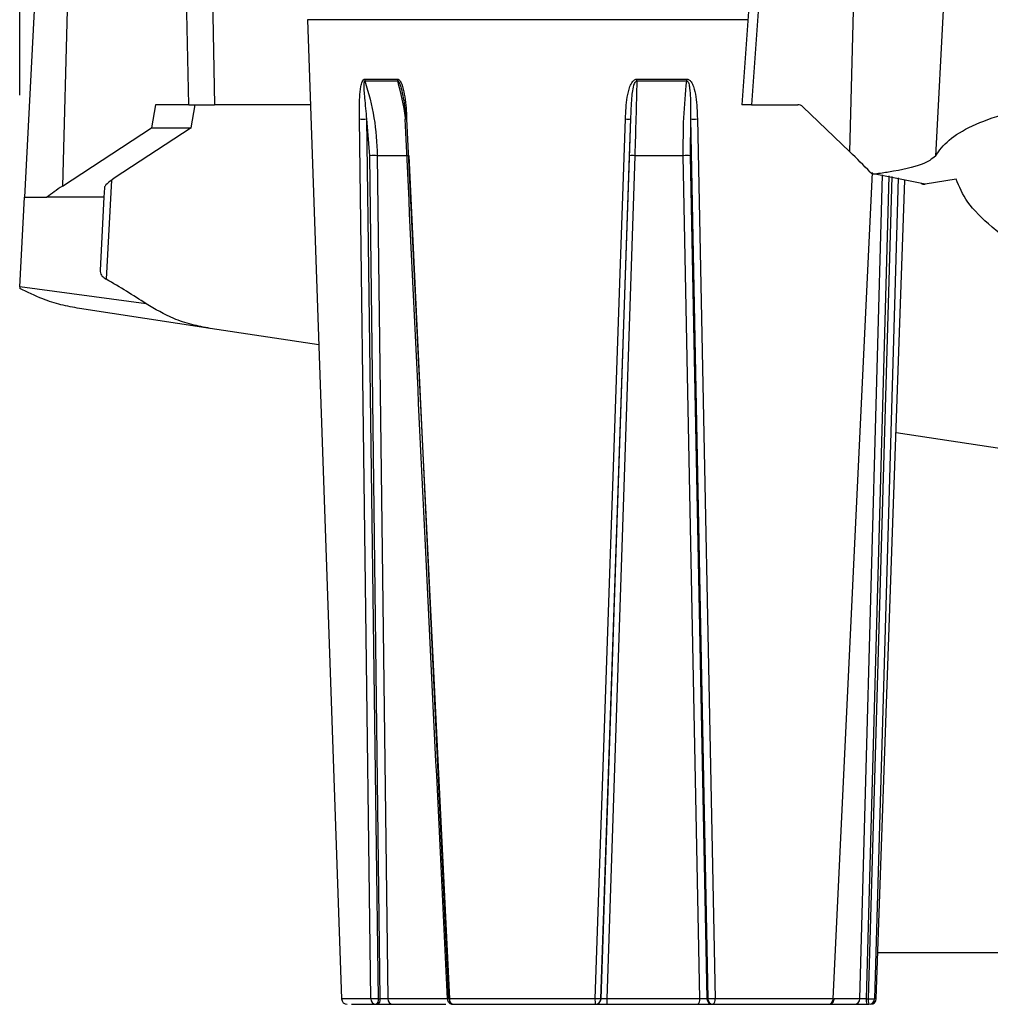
# Model space of a CAD drawing. Header units: inches. Extents: x 0.4 to 16.8, y 0 to 10.8.
# Tile 39 of 104: x 9.653 to 9.906, y 4.809 to 5.066. Entities that reach past the tile are written whole.
import ezdxf

# ---------------------------------------------------------------- set-up
doc = ezdxf.new("R2010")
doc.units = ezdxf.units.IN
doc.header["$MEASUREMENT"] = 0
doc.layers.add('FORMAT', color=7, linetype='Continuous')
doc.styles.add('SLDTEXTSTYLE3', font='TXT', dxfattribs={"width": 0.75})
doc.dimstyles.new('SLDDIMSTYLE0', dxfattribs={"dimtxt": 0.125, "dimasz": 0.13, "dimexe": 0, "dimexo": 0.0625, "dimgap": 0.03125, "dimtad": 0, "dimtih": 1, "dimtoh": 1, "dimdec": 1, "dimlfac": 8, "dimrnd": 1e-09, "dimzin": 12, "dimdsep": 46, "dimtxsty": 'SLDTEXTSTYLE3', "dimsah": 1, "dimcen": 0.09, "dimadec": 0, "dimazin": 3, "dimtfac": 1, "dimtdec": 1, "dimtofl": 0, "dimtmove": 0, "dimatfit": 3, "dimfxl": 1, "dimfrac": 2, "dimtolj": 1, "dimtzin": 12, "dimarcsym": 0})

# ---------------------------------------------------------------- blocks, each defined once
blk = doc.blocks.new('_D_4')
at = {"layer": 'FORMAT'}
for p, q in [((10.2307502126, 7.9937111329), (10.1926642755, 7.9937111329)), ((10.1926642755, 7.9937111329), (10.1926642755, 7.795273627)), ((10.5078335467, 7.9937111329), (10.5459194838, 7.9937111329)), ((10.5459194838, 7.9937111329), (10.5459194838, 7.795273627)), ((9.6530289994, 5.046221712), (9.6530289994, 7.9386764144)), ((11.0855547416, 6.9975346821), (11.0855547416, 7.9386764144)), ((9.6530289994, 7.8136764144), (10.0830537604, 7.8136764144)), ((11.0855547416, 7.8136764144), (10.6555299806, 7.8136764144)), ((10.1926642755, 7.795273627), (10.2307502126, 7.795273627)), ((10.5459194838, 7.795273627), (10.5078335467, 7.795273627))]:
    blk.add_line(p, q, dxfattribs=at)
for points in [[(9.6530289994, 7.8136764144), (9.7830289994, 7.7936764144), (9.7830289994, 7.8336764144)], [(11.0855547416, 7.8136764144), (10.9555547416, 7.8336764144), (10.9555547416, 7.7936764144)]]:
    blk.add_solid(points, dxfattribs=at)
at = {"layer": 'FORMAT', "char_height": 0.125, "attachment_point": 1, "style": 'SLDTEXTSTYLE3'}
for s, insert in [('291', (10.2307502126, 7.9564071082)), ('11.5', (10.2076599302, 7.7693845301))]:
    blk.add_mtext(s, dxfattribs=dict(at, insert=insert))

msp = doc.modelspace()

# ---------------------------------------------------------------- linework, layer by layer
at = {"color": 7, "linetype": 'Continuous'}
for p, q in [((9.6601755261, 5.132585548), (9.6542558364, 5.0196311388)), ((9.6670348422, 5.132585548), (9.6641498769, 5.0224887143)), ((9.6971040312, 5.043745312), (9.6953998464, 5.132585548)), ((9.7021131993, 5.132585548), (9.7038173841, 5.043745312)), ((9.847832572, 5.1326794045), (9.8414657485, 5.043745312)), ((9.8502840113, 5.132585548), (9.843923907, 5.043745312)), ((9.8696353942, 5.0314454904), (9.8722856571, 5.132585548)), ((9.8960043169, 5.1079792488), (9.8919461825, 5.0303541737)), ((9.7280777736, 5.0659425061), (9.7370006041, 4.8104260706)), ((9.8430548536, 5.0659425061), (9.7280777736, 5.0659425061)), ((9.7430289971, 5.0504545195), (9.751576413, 5.0504545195)), ((9.7431114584, 5.0499667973), (9.7516478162, 5.0499667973)), ((9.8140491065, 5.0499667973), (9.8270617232, 5.0499667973)), ((9.8140585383, 5.0504545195), (9.8270880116, 5.0504545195)), ((9.6884717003, 5.043745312), (9.6873934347, 5.0377183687)), ((9.6971040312, 5.043745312), (9.6884717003, 5.043745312)), ((9.6971040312, 5.043745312), (9.7038173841, 5.043745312)), ((9.697751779, 5.0377183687), (9.6988300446, 5.043745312)), ((9.7288529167, 5.043745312), (9.7038173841, 5.043745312)), ((9.843923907, 5.043745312), (9.8414657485, 5.043745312)), ((9.843923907, 5.043745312), (9.8560629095, 5.043745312)), ((9.8696353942, 5.0314454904), (9.8573904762, 5.0431961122)), ((9.7446134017, 4.8104260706), (9.7416559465, 5.0400294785)), ((9.744407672, 5.0304579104), (9.7435885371, 5.040029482)), ((9.7466253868, 4.8104260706), (9.7435885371, 5.040029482)), ((9.753973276, 5.040029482), (9.7651788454, 4.8104260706)), ((9.8031357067, 4.8104260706), (9.8110663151, 5.0400294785)), ((9.8046872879, 4.8104260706), (9.8124595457, 5.040029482)), ((9.8121600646, 5.0304579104), (9.8124595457, 5.040029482)), ((9.828038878, 5.040029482), (9.8279291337, 5.0304579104)), ((9.828038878, 5.040029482), (9.8325330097, 4.8104260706)), ((9.8298425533, 5.040029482), (9.8344851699, 4.8104260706)), ((9.6641498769, 5.0224887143), (9.6873934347, 5.0377183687)), ((9.697751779, 5.0377183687), (9.6776887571, 5.0245726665)), ((9.6873934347, 5.0377183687), (9.697751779, 5.0377183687)), ((9.7470644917, 4.8104260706), (9.744407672, 5.0304579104)), ((9.7463105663, 5.0304579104), (9.7490461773, 4.8104260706)), ((9.7546258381, 5.0304579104), (9.7463105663, 5.0304579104)), ((9.7649617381, 4.8104260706), (9.7546258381, 5.0304579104)), ((9.8047028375, 4.8104260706), (9.8121600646, 5.0304579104)), ((9.8135005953, 5.0304579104), (9.8061904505, 4.8104260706)), ((9.8261761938, 5.0304579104), (9.8135005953, 5.0304579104)), ((9.830451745, 4.8104260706), (9.8261761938, 5.0304579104)), ((9.8279291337, 5.0304579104), (9.832344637, 4.8104260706)), ((9.8652904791, 4.8104260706), (9.8755149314, 5.026035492)), ((9.6769643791, 5.0240738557), (9.6756077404, 4.9981876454)), ((9.8722581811, 4.8104260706), (9.8781817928, 5.0254934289)), ((9.8797999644, 5.0251645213), (9.8739151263, 4.8104260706)), ((9.8805672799, 5.0250085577), (9.8744088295, 4.8104260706)), ((9.8821986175, 5.024676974), (9.8760744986, 4.8104260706)), ((9.8892482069, 5.0230020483), (9.8762578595, 5.0256394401)), ((9.8765357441, 4.8104260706), (9.8839962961, 5.0240683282)), ((9.8973715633, 5.0243538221), (9.8892482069, 5.0230020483)), ((9.6751004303, 5.0220717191), (9.6749725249, 5.0196311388)), ((9.6530290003, 4.996221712), (9.6542558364, 5.0196311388)), ((9.6542558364, 5.0196311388), (9.6601056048, 5.0196311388)), ((9.6749725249, 5.0196311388), (9.6601056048, 5.0196311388)), ((9.6749725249, 5.0196311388), (9.6739727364, 5.0005540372)), ((9.6530290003, 4.996221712), (9.6530086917, 4.9958342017)), ((9.6859869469, 4.99178438), (9.6530290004, 4.9962217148)), ((9.7027173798, 4.9853761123), (9.6686202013, 4.9905703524)), ((9.731041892, 4.9810612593), (9.7027173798, 4.9853761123)), ((9.9293060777, 4.9508584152), (9.8816930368, 4.9581116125)), ((9.8769585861, 4.8225346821), (10.0538602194, 4.8225346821)), ((9.7446134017, 4.8104260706), (9.7370006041, 4.8104260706)), ((9.7466253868, 4.8104260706), (9.7470644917, 4.8104260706)), ((9.7649617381, 4.8104260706), (9.7490461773, 4.8104260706)), ((9.8031357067, 4.8104260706), (9.7651788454, 4.8104260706)), ((9.8046872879, 4.8104260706), (9.8047028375, 4.8104260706)), ((9.830451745, 4.8104260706), (9.8061904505, 4.8104260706)), ((9.832344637, 4.8104260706), (9.8325330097, 4.8104260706)), ((9.8652904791, 4.8104260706), (9.8344851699, 4.8104260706)), ((9.8722581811, 4.8104260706), (9.8655235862, 4.8104260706)), ((9.8739151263, 4.8104260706), (9.8744088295, 4.8104260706)), ((9.8765357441, 4.8104260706), (9.8760744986, 4.8104260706)), ((9.7395578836, 4.8090012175), (9.7459278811, 4.8090012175)), ((9.7459278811, 4.8090012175), (9.746366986, 4.8090012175)), ((9.8032125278, 4.8090012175), (9.8032280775, 4.8090012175)), ((9.8337106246, 4.8090012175), (9.8338989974, 4.8090012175)), ((9.8741150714, 4.8090012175), (9.8746087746, 4.8090012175))]:
    msp.add_line(p, q, dxfattribs=at)
at = {"color": 7, "linetype": 'Continuous', "flags": 128}
for points in [[(9.7539732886, 5.0400294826), (9.7537908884, 5.0400216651), (9.7536490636, 5.0400158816), (9.7535526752, 5.0400123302), (9.7535050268, 5.0400111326), (9.7535077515, 5.04001233), (9.753560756, 5.0400158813), (9.7536622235, 5.0400216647), (9.7538086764, 5.040029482)], [(9.7655456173, 4.8091071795), (9.7657142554, 4.8090283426), (9.7658918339, 4.8090012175)]]:
    msp.add_lwpolyline(points, dxfattribs=at)
at = {"color": 7, "linetype": 'Continuous'}
for centre, radius, start, end in [((9.7447964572, 5.0505025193), 0.0017681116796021, 181.5556272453, 197.6373392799), ((9.7535937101, 5.0505007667), 0.0020178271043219, 181.3132949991, 195.3447270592), ((9.799318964, 5.0504956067), 0.014739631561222, 357.9439750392, 359.8402858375), ((9.8217767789, 5.0504962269), 0.0053113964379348, 354.2793687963, 359.5500834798), ((9.7426222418, 5.0645947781), 0.0245842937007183, 267.7473866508, 272.2526133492), ((9.8117629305, 5.0511686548), 0.0111609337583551, 266.421529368, 273.578470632), ((9.8289407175, 5.0609898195), 0.0209797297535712, 267.5363113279, 272.4637236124), ((9.7453591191, 5.005022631), 0.0254530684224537, 87.857758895, 92.142241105), ((9.81283033, 5.0194914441), 0.0109869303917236, 86.5024592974, 93.4975407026), ((9.8270526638, 5.009371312), 0.021104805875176, 87.619856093, 92.380143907), ((9.7384760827, 4.8104775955), 0.0014763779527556, 182, 270), ((9.7460093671, 4.8103951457), 0.0013963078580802, 178.7309285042, 266.6544240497), ((9.7453499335, 4.81016729), 0.0013014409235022, 296.3646758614, 11.4692284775), ((9.7457890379, 4.8101672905), 0.0013014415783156, 296.3646883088, 11.4692464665), ((9.7504283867, 4.8103806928), 0.00138295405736, 178.1196610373, 265.9352324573), ((9.7664388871, 4.8102199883), 0.0012767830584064, 170.711397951, 252.6620621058), ((9.809951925, 4.8100790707), 0.006825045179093, 177.0857033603, 189.0865436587), ((9.8032121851, 4.8104772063), 0.0014759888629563, 270.0133063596, 358.014587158), ((9.8032277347, 4.8104772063), 0.0014759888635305, 270.0133063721, 358.0146256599), ((9.8465904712, 4.8100780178), 0.0404015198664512, 179.5063996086, 181.5272548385), ((9.8290652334, 4.8101289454), 0.0014179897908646, 307.3163557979, 12.0951991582), ((9.8337649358, 4.8104204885), 0.0014203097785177, 179.7748153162, 267.8085354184), ((9.8339533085, 4.8104204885), 0.0014203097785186, 179.7748153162, 267.8085354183), ((9.8331531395, 4.8101410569), 0.0013621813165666, 303.1988702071, 12.0774250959), ((9.8639285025, 4.810359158), 0.0013636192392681, 275.2307996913, 2.8126256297), ((9.8707923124, 4.8104676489), 0.0014664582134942, 270.3465061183, 358.3751122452), ((9.8766637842, 4.8100853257), 0.0027696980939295, 172.9332241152, 203.0427254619), ((9.8771574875, 4.8100853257), 0.0027696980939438, 172.9332241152, 203.0427254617), ((9.874604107, 4.8104723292), 0.0014711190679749, 270.1817920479, 358.1980676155), ((9.8750602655, 4.8104775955), 0.0014763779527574, 270, 358)]:
    msp.add_arc(centre, radius, start, end, dxfattribs=at)
for centre, major_axis, ratio, start_param, end_param in [((9.8559984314, 5.0412846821), (0.0002548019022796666, 0.002450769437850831), 0.8636724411, 5.691519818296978, 6.372739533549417), ((9.84549964, 5.0329967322), (0.04411021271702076, -0.03464775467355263), 0.2611033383, 1.061504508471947, 1.207376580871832), ((9.6801597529, 5.0245772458), (0.005025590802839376, 0.002673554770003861), 0.219990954, 1.964491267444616, 3.010106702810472), ((9.6733830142, 5.0221479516), (0.01936095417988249, 0.01036364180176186), 0.2276627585, 1.942667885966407, 2.198310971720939), ((9.5855436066, 4.8886131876), (0.1557352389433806, 0.01489866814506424), 0.8358294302, 0.7927134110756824, 0.8765960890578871)]:
    msp.add_ellipse(centre, major_axis=major_axis, ratio=ratio, start_param=start_param, end_param=end_param, dxfattribs=at)
for points, knots in [([(9.741655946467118, 5.04002948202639), (9.741645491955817, 5.041947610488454), (9.741629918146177, 5.044804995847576), (9.741935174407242, 5.048067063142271), (9.742294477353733, 5.049588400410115), (9.742607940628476, 5.050210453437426), (9.742848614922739, 5.050426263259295), (9.742970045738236, 5.050445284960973), (9.743028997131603, 5.050454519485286)], [0, 0, 0, 0, 0.5055050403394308, 0.7530375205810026, 0.8755306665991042, 0.9445531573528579, 0.9730820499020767, 1, 1, 1, 1]), ([(9.743588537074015, 5.04002948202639), (9.743426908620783, 5.041851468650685), (9.743151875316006, 5.044951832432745), (9.742800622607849, 5.048255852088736), (9.742922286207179, 5.049673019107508), (9.742999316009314, 5.049887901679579), (9.743058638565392, 5.049957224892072), (9.743094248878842, 5.049963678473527), (9.743111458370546, 5.049966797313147)], [0, 0, 0, 0, 0.5334573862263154, 0.9077519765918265, 0.9600909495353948, 0.9818058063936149, 0.9912072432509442, 1, 1, 1, 1]), ([(9.743111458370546, 5.049966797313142), (9.744017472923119, 5.046780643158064), (9.745818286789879, 5.040447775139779), (9.746147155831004, 5.03377401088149), (9.74631056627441, 5.030457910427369)], [0, 0, 0, 0, 0.5031139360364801, 1, 1, 1, 1]), ([(9.75157641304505, 5.050454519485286), (9.751648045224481, 5.050445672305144), (9.751795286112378, 5.050427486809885), (9.752100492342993, 5.050220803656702), (9.752541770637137, 5.049605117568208), (9.752769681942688, 5.04893052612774), (9.752918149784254, 5.048491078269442)], [0, 0, 0, 0, 0.1071859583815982, 0.2203221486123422, 0.4920958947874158, 1, 1, 1, 1]), ([(9.753687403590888, 5.040022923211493), (9.753677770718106, 5.040122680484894), (9.753346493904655, 5.043553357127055), (9.752484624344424, 5.046807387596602), (9.751647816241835, 5.049966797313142)], [0, 0, 0, 0, 0.0290780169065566, 1, 1, 1, 1]), ([(9.751647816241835, 5.049966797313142), (9.751669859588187, 5.049963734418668), (9.751715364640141, 5.049957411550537), (9.751811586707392, 5.049888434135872), (9.751979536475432, 5.049672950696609), (9.752257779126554, 5.049062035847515), (9.752422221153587, 5.0484893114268), (9.752536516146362, 5.048091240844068)], [0, 0, 0, 0, 0.0414937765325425, 0.0856574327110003, 0.1878864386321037, 0.4355426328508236, 1, 1, 1, 1]), ([(9.81106631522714, 5.04002948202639), (9.811153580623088, 5.041947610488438), (9.811283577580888, 5.044804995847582), (9.81201319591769, 5.048067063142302), (9.812733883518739, 5.049588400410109), (9.813316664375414, 5.050210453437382), (9.81374611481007, 5.050426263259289), (9.8139564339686, 5.05044528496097), (9.81405853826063, 5.050454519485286)], [0, 0, 0, 0, 0.5055050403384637, 0.7530375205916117, 0.8755306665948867, 0.9445531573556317, 0.973082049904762, 1, 1, 1, 1]), ([(9.812459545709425, 5.04002948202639), (9.812542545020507, 5.041851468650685), (9.812683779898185, 5.044951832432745), (9.813001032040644, 5.048255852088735), (9.813635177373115, 5.049673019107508), (9.813832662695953, 5.049887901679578), (9.813955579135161, 5.049957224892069), (9.81401863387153, 5.049963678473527), (9.814049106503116, 5.049966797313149)], [0, 0, 0, 0, 0.5334573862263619, 0.9077519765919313, 0.9600909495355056, 0.9818058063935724, 0.9912072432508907, 1, 1, 1, 1]), ([(9.814049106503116, 5.049966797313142), (9.813970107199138, 5.046780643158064), (9.813813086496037, 5.040447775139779), (9.813604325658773, 5.03377401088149), (9.813500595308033, 5.030457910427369)], [0, 0, 0, 0, 0.5031139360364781, 1, 1, 1, 1]), ([(9.826176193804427, 5.030457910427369), (9.826165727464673, 5.03377401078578), (9.826144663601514, 5.040447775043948), (9.82675477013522, 5.046780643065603), (9.82706172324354, 5.049966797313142)], [0, 0, 0, 0, 0.4968860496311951, 1, 1, 1, 1]), ([(9.827061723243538, 5.049966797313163), (9.827091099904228, 5.049963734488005), (9.82715174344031, 5.049957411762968), (9.827266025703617, 5.049888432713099), (9.827442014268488, 5.049672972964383), (9.82766966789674, 5.049061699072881), (9.827918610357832, 5.047640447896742), (9.828090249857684, 5.044557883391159), (9.8280595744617, 5.041853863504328), (9.828038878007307, 5.040029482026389)], [0, 0, 0, 0, 0.0087911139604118, 0.0181478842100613, 0.0398067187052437, 0.0922766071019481, 0.2118658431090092, 0.4682519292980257, 1, 1, 1, 1]), ([(9.827088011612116, 5.050454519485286), (9.82718517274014, 5.050445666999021), (9.827384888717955, 5.050427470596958), (9.827789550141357, 5.050220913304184), (9.828351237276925, 5.049603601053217), (9.829025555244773, 5.048089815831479), (9.82969224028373, 5.044819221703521), (9.829781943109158, 5.041960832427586), (9.829842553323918, 5.04002948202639)], [0, 0, 0, 0, 0.0264562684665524, 0.0543812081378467, 0.1214620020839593, 0.246825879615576, 0.4910969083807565, 1, 1, 1, 1]), ([(9.752536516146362, 5.048091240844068), (9.752733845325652, 5.047225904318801), (9.753340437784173, 5.044565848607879), (9.753620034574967, 5.041857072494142), (9.753808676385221, 5.04002948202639)], [0, 0, 0, 0, 0.3253076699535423, 1, 1, 1, 1]), ([(9.752918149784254, 5.048491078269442), (9.753124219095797, 5.04759775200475), (9.753759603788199, 5.044843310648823), (9.753887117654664, 5.041970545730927), (9.753973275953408, 5.04002948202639)], [0, 0, 0, 0, 0.324322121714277, 1, 1, 1, 1]), ([(9.891946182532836, 5.030354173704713), (9.892971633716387, 5.031778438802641), (9.895022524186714, 5.03462695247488), (9.90127858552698, 5.03831991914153), (9.909935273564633, 5.041569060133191), (9.921959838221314, 5.044481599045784), (9.937495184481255, 5.047001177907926), (9.951171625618, 5.048240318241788), (9.958045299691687, 5.048863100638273)], [0, 0, 0, 0, 0.1539996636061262, 0.3079975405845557, 0.4664400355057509, 0.6248814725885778, 0.8114683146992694, 1, 1, 1, 1]), ([(9.753500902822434, 5.040011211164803), (9.755288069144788, 5.002339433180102), (9.758919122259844, 4.925800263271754), (9.762677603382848, 4.849268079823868), (9.764586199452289, 4.810404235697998)], [0, 0, 0, 0, 0.4921895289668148, 1, 1, 1, 1]), ([(9.891946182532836, 5.030354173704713), (9.89104505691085, 5.029609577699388), (9.889242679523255, 5.028120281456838), (9.882387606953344, 5.026536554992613), (9.877441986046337, 5.025812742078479), (9.87625785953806, 5.025639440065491)], [0, 0, 0, 0, 0.4319680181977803, 0.8639965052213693, 1, 1, 1, 1]), ([(9.87625785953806, 5.025639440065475), (9.87619398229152, 5.025633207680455), (9.876066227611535, 5.02562074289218), (9.875873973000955, 5.025635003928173), (9.875683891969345, 5.025673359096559), (9.875497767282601, 5.025737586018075), (9.87531805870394, 5.025826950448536), (9.875114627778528, 5.025958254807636), (9.874983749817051, 5.026083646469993), (9.874904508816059, 5.026159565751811)], [0, 0, 0, 0, 0.1327214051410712, 0.265443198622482, 0.3981651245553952, 0.5308869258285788, 0.6636083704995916, 0.7963292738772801, 1, 1, 1, 1]), ([(9.928068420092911, 4.998122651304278), (9.923829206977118, 5.000470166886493), (9.915350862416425, 5.005165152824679), (9.906233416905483, 5.011937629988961), (9.899716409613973, 5.018435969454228), (9.898153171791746, 5.022381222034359), (9.897371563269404, 5.024353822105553)], [0, 0, 0, 0, 0.2456176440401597, 0.4912305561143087, 0.7456186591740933, 1, 1, 1, 1]), ([(9.888299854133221, 5.023194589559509), (9.888326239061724, 5.023178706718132), (9.88841076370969, 5.023127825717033), (9.88856179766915, 5.023067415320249), (9.888750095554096, 5.023014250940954), (9.888979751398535, 5.022980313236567), (9.88914620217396, 5.02299378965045), (9.889248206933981, 5.023002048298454)], [0, 0, 0, 0, 0.090103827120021, 0.2886494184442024, 0.4871955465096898, 0.685741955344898, 1, 1, 1, 1]), ([(9.673972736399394, 5.000554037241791), (9.67403549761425, 5.000111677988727), (9.674109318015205, 4.999591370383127), (9.67472974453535, 4.998790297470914), (9.675214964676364, 4.998457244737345), (9.675607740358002, 4.998187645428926)], [0, 0, 0, 0, 0.5195103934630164, 0.6110535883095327, 1, 1, 1, 1]), ([(9.668620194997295, 4.990570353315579), (9.667004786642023, 4.990870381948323), (9.663773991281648, 4.99147043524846), (9.658521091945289, 4.993121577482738), (9.655001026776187, 4.994853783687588), (9.653008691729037, 4.995834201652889)], [0, 0, 0, 0, 0.3026557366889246, 0.6053074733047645, 1, 1, 1, 1]), ([(9.702717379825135, 4.985376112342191), (9.701107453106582, 4.985681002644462), (9.697887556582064, 4.986290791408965), (9.69220580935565, 4.988169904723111), (9.688355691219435, 4.990407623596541), (9.685986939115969, 4.991784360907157)], [0, 0, 0, 0, 0.2778470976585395, 0.5557016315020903, 1, 1, 1, 1]), ([(9.746625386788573, 4.810426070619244), (9.746442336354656, 4.810419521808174), (9.74607623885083, 4.810406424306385), (9.745531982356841, 4.810402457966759), (9.745129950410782, 4.810406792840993), (9.744823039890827, 4.81041235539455), (9.744688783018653, 4.810421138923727), (9.744613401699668, 4.810426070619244)], [0, 0, 0, 0, 0.2495559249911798, 0.4991072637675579, 0.6753357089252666, 0.8177104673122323, 1, 1, 1, 1]), ([(9.749046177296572, 4.810426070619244), (9.74893308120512, 4.810420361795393), (9.748707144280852, 4.810408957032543), (9.748181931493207, 4.810403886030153), (9.74759881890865, 4.810408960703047), (9.747242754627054, 4.810420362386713), (9.747064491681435, 4.810426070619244)], [0, 0, 0, 0, 0.2503846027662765, 0.5002040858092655, 0.7497780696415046, 0.9999999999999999, 0.9999999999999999, 0.9999999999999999, 0.9999999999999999]), ([(9.764582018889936, 4.810477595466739), (9.764601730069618, 4.810293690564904), (9.76463488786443, 4.809984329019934), (9.764877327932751, 4.80955457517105), (9.76523209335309, 4.809219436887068), (9.765667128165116, 4.809012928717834), (9.765953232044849, 4.809023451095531), (9.766055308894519, 4.809027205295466)], [0, 0, 0, 0, 0.2381056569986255, 0.400537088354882, 0.6300432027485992, 0.8680058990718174, 0.9999999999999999, 0.9999999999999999, 0.9999999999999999, 0.9999999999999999]), ([(9.80468728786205, 4.810426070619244), (9.804672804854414, 4.810420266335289), (9.804645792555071, 4.810409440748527), (9.804481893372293, 4.810404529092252), (9.804292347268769, 4.810404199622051), (9.804090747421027, 4.810403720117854), (9.803893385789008, 4.810405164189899), (9.803565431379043, 4.810411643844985), (9.803291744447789, 4.810420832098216), (9.803135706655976, 4.810426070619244)], [0, 0, 0, 0, 0.1682295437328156, 0.3137654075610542, 0.4998999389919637, 0.5512781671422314, 0.6518673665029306, 0.8015182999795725, 1, 1, 1, 1]), ([(9.806190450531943, 4.810426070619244), (9.805999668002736, 4.810420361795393), (9.805618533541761, 4.810408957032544), (9.805130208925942, 4.810403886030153), (9.804786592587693, 4.810408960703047), (9.804730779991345, 4.810420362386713), (9.804702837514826, 4.810426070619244)], [0, 0, 0, 0, 0.2503846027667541, 0.5002040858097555, 0.7497780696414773, 0.9999999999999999, 0.9999999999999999, 0.9999999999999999, 0.9999999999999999]), ([(9.83234463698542, 4.810426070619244), (9.832252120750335, 4.810420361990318), (9.832067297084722, 4.810408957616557), (9.831579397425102, 4.810403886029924), (9.831008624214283, 4.81040896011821), (9.83063753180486, 4.81042036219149), (9.8304517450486, 4.810426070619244)], [0, 0, 0, 0, 0.2503845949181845, 0.5002040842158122, 0.7497780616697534, 1, 1, 1, 1]), ([(9.83448516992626, 4.810426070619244), (9.834336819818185, 4.810420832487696), (9.8340766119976, 4.810411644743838), (9.833721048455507, 4.810405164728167), (9.83349096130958, 4.810403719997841), (9.83324243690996, 4.810404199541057), (9.832982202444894, 4.81040453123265), (9.83270307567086, 4.810409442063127), (9.83259236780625, 4.810420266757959), (9.832533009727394, 4.810426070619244)], [0, 0, 0, 0, 0.1984659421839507, 0.3481115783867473, 0.4487060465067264, 0.5001001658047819, 0.6862326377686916, 0.8317677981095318, 1, 1, 1, 1]), ([(9.864067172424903, 4.80902684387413), (9.864145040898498, 4.809021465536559), (9.864409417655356, 4.809003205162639), (9.864842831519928, 4.809195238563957), (9.86525436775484, 4.809563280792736), (9.865491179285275, 4.810023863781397), (9.865517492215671, 4.810337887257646), (9.865529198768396, 4.810477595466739)], [0, 0, 0, 0, 0.1014905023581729, 0.3445775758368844, 0.5899781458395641, 0.8175823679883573, 1, 1, 1, 1]), ([(9.873915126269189, 4.810426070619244), (9.873723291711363, 4.810420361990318), (9.8733400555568, 4.810408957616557), (9.872814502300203, 4.810403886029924), (9.872413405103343, 4.81040896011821), (9.872309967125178, 4.81042036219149), (9.872258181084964, 4.810426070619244)], [0, 0, 0, 0, 0.2503845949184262, 0.5002040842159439, 0.7497780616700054, 1, 1, 1, 1]), ([(9.874408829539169, 4.810426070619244), (9.874605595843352, 4.8104203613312), (9.874999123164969, 4.81040894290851), (9.8754878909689, 4.810402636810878), (9.87579961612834, 4.810405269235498), (9.875997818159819, 4.810411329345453), (9.876047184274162, 4.810420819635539), (9.876074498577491, 4.810426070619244)], [0, 0, 0, 0, 0.2495555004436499, 0.4991042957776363, 0.678732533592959, 0.8222425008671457, 1, 1, 1, 1]), ([(9.746366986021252, 4.809001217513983), (9.746724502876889, 4.809001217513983), (9.747437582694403, 4.809001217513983), (9.748602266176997, 4.809001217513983), (9.749652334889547, 4.809001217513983), (9.750103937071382, 4.809001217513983), (9.75033035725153, 4.809001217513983)], [0, 0, 0, 0, 0.2507918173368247, 0.5002130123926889, 0.7494213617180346, 1, 1, 1, 1]), ([(9.75033035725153, 4.809001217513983), (9.75247664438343, 4.809001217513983), (9.756341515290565, 4.809001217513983), (9.761759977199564, 4.809001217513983), (9.76416939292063, 4.809001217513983)], [0, 0, 0, 0, 0.5553321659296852, 1, 1, 1, 1]), ([(9.803228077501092, 4.809001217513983), (9.80328440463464, 4.809001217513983), (9.803396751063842, 4.809001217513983), (9.804085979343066, 4.809001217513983), (9.80505956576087, 4.809001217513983), (9.805821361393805, 4.809001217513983), (9.806203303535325, 4.809001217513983)], [0, 0, 0, 0, 0.2507918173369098, 0.5002130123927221, 0.7494213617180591, 1, 1, 1, 1]), ([(9.829924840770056, 4.809001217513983), (9.830297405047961, 4.809001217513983), (9.831040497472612, 4.809001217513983), (9.832180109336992, 4.809001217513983), (9.83315597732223, 4.809001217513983), (9.83352540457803, 4.809001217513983), (9.833710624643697, 4.809001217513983)], [0, 0, 0, 0, 0.2507918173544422, 0.5002130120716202, 0.7494213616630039, 1, 1, 1, 1]), ([(9.864183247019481, 4.809001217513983), (9.865485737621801, 4.809001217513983), (9.86864851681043, 4.809001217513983), (9.870003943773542, 4.809001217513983), (9.870801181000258, 4.809001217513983)], [0, 0, 0, 0, 0.4118183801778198, 1, 1, 1, 1]), ([(9.870801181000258, 4.809001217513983), (9.870905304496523, 4.809001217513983), (9.871112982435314, 4.809001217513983), (9.871916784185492, 4.809001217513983), (9.872965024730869, 4.809001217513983), (9.873731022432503, 4.809001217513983), (9.874115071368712, 4.809001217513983)], [0, 0, 0, 0, 0.2507918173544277, 0.5002130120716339, 0.7494213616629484, 0.9999999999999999, 0.9999999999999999, 0.9999999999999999, 0.9999999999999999])]:
    msp.add_open_spline(points, degree=3, knots=knots, dxfattribs=at)
for points in [[(9.76517884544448, 4.810426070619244), (9.765035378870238, 4.810419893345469), (9.76474844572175, 4.810407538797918), (9.764562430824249, 4.810402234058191), (9.76458702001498, 4.810407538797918), (9.764790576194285, 4.810419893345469), (9.764892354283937, 4.810426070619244)], [(9.766058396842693, 4.809001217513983), (9.771757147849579, 4.809001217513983), (9.783154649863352, 4.809001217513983), (9.796526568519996, 4.809001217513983), (9.803212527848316, 4.809001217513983)], [(9.806203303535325, 4.809001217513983), (9.810257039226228, 4.809001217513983), (9.818364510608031, 4.809001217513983), (9.826071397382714, 4.809001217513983), (9.829924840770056, 4.809001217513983)], [(9.83389899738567, 4.809001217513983), (9.839865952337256, 4.809001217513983), (9.851799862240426, 4.809001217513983), (9.85996850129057, 4.809001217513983), (9.86405282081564, 4.809001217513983)]]:
    msp.add_open_spline(points, degree=3, dxfattribs=at)

# ---------------------------------------------------------------- dimensions: what is measured, and where the dimension line sits
at = {"layer": 'FORMAT'}
dim = msp.add_linear_dim(base=(9.6530289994, 7.8136764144), p1=(11.0855547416, 6.9475346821), p2=(9.6530289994, 4.996221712), dimstyle='SLDDIMSTYLE0', dxfattribs=at)
dim.commit()
dim.dimension.update_dxf_attribs({"geometry": '_D_4', "text_midpoint": (10.3692918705, 7.8136764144), "dimtype": 160})

doc.saveas('drawing.dxf')
